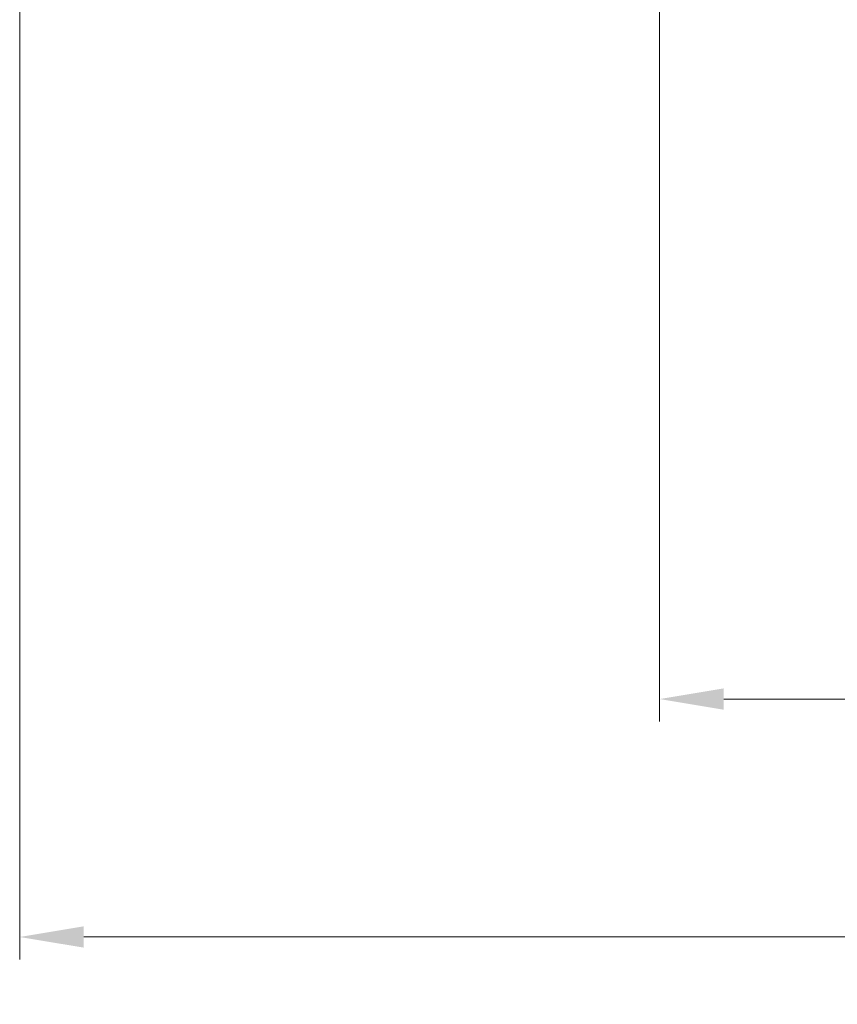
# Model space of a CAD drawing. Extents: x 0 to 796, y 0 to 496.
# Tile 66 of 222: x 68 to 112, y 341 to 395. Entities that reach past the tile are written whole.
import ezdxf

# ---------------------------------------------------------------- set-up
doc = ezdxf.new("R2010")
doc.units = 0
doc.header["$LTSCALE"] = 12
doc.header["$MEASUREMENT"] = 0
doc.layers.get('0').update_dxf_attribs({"linetype": 'CONTINUOUS'})
doc.layers.add('D', color=2, linetype='CONTINUOUS')
doc.styles.get("Standard").update_dxf_attribs({"font": 'SIMPLEX.SHX', "width": 0.875})
doc.dimstyles.get("Standard").update_dxf_attribs({"dimscale": 28, "dimtxt": 0.125, "dimasz": 0.125, "dimexe": 0.04375, "dimexo": 0.0625, "dimgap": 0.04375, "dimtad": 0, "dimtih": 1, "dimtoh": 1, "dimdec": 4, "dimzin": 12, "dimdsep": 46, "dimlunit": 5, "dimtxsty": 'Standard', "dimcen": 0, "dimclrd": 256, "dimclre": 256, "dimclrt": 256, "dimadec": 1, "dimazin": 3, "dimtfac": 0.875, "dimtdec": 4, "dimtofl": 0, "dimtmove": 0, "dimatfit": 2, "dimfxl": 1, "dimtolj": 1, "dimtzin": 12, "dimlwd": 13, "dimlwe": 13, "dimarcsym": 0})

# ---------------------------------------------------------------- blocks, each defined once
blk = doc.blocks.new('*D117')
at = {"layer": 'D', "lineweight": 13, "transparency": 16777216}
for p, q in [((180.935, 421.44), (180.935, 343.478)), ((67.578, 410.82), (67.578, 343.478)), ((71.078, 344.703), (115.703, 344.703)), ((177.435, 344.703), (132.81, 344.703))]:
    blk.add_line(p, q, dxfattribs=at)
at = {"layer": 'D', "transparency": 16777216}
for points in [[(71.078, 345.287), (71.078, 344.12), (67.578, 344.703)], [(177.435, 345.287), (177.435, 344.12), (180.935, 344.703)]]:
    blk.add_solid(points, dxfattribs=at)
at = {"layer": 'D', "transparency": 16777216, "insert": (124.256, 344.703), "char_height": 3.5, "attachment_point": 5}
blk.add_mtext('\\A1;113{\\H0.875x;\\S1/2;}{}{\\C2;%%p1}', dxfattribs=at)
blk = doc.blocks.new('*D118')
at = {"layer": 'D', "lineweight": 13, "transparency": 16777216}
for p, q in [((102.502, 421.927), (102.502, 356.465)), ((174.547, 421.927), (174.547, 356.465)), ((106.002, 357.69), (134.82, 357.69)), ((171.047, 357.69), (142.229, 357.69))]:
    blk.add_line(p, q, dxfattribs=at)
at = {"layer": 'D', "transparency": 16777216}
for points in [[(106.002, 358.273), (106.002, 357.106), (102.502, 357.69)], [(171.047, 358.273), (171.047, 357.106), (174.547, 357.69)]]:
    blk.add_solid(points, dxfattribs=at)
at = {"layer": 'D', "transparency": 16777216, "insert": (138.525, 357.69), "char_height": 3.5, "attachment_point": 5}
blk.add_mtext('\\A1;72', dxfattribs=at)

msp = doc.modelspace()

# ---------------------------------------------------------------- linework, layer by layer
msp.add_arc((138.00229, 423.67699), 36.54466, 200.733327, 71.451702)

# ---------------------------------------------------------------- dimensions: what is measured, and where the dimension line sits
at = {"layer": 'D'}
dim = msp.add_linear_dim(base=(102.50229, 357.68981), p1=(174.54694, 423.67699), p2=(102.50229, 423.67699), text='72', dimstyle='Standard', dxfattribs=at)
dim.commit()
dim.dimension.update_dxf_attribs({"geometry": '*D118', "text_midpoint": (138.52462, 357.68981)})
dim = msp.add_linear_dim(base=(180.93479, 344.70327), p1=(67.57797, 412.56969), p2=(180.93479, 423.19001), text='<>{}{\\C2;%%p1}', dimstyle='Standard', override={"dimdec": 1}, dxfattribs=at)
dim.commit()
dim.dimension.update_dxf_attribs({"geometry": '*D117', "text_midpoint": (124.25638, 344.70327)})

doc.saveas('drawing.dxf')
